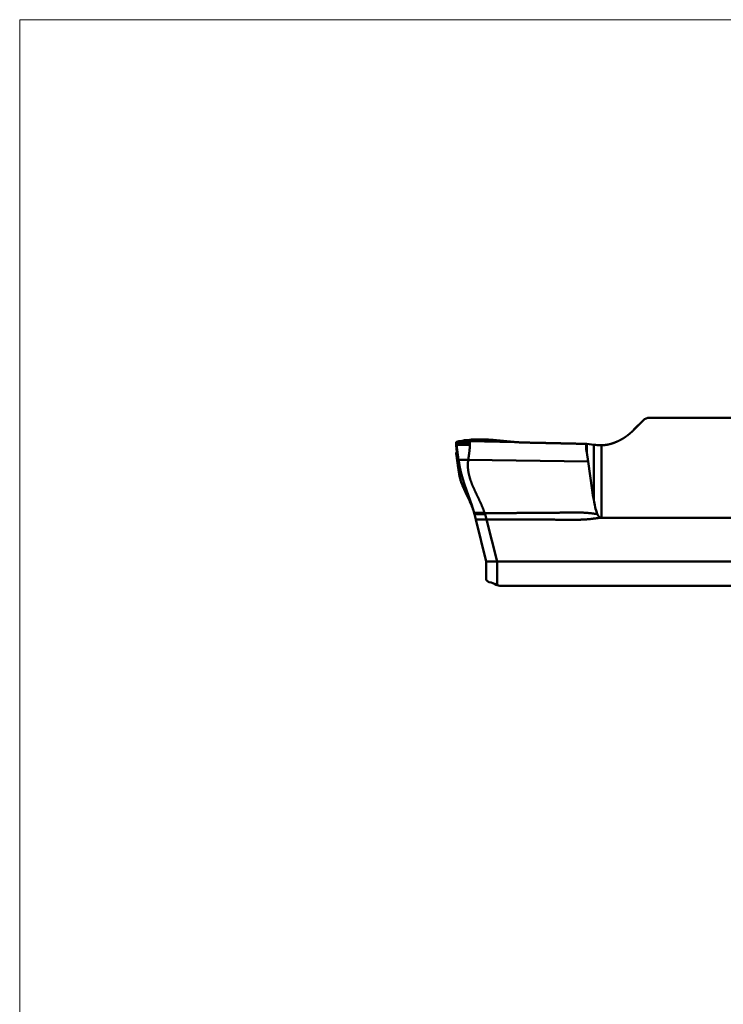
# Model space of a CAD drawing. Header units: inches. Extents: x -1.03 to 0.94, y -1.7 to 1.17.
# Tile 13 of 23: x -1.03 to -0.39, y 0.28 to 1.17. Entities that reach past the tile are written whole.
import ezdxf

# ---------------------------------------------------------------- set-up
doc = ezdxf.new("R2010")
doc.units = ezdxf.units.IN
doc.header["$LTSCALE"] = 0.03937
doc.header["$MEASUREMENT"] = 0
doc.layers.add('INFTOTAL', color=9, linetype='CONTINUOUS', lineweight=18)
doc.layers.add('SKVIEW1', color=4, linetype='CONTINUOUS', lineweight=50)

msp = doc.modelspace()

# ---------------------------------------------------------------- linework, layer by layer
at = {"layer": 'INFTOTAL'}
for p, q in [((-1.02698, -0.40062), (-1.02698, 1.17418)), ((-1.02698, 1.17418), (0.54782, 1.17418))]:
    msp.add_line(p, q, dxfattribs=at)
at = {"layer": 'SKVIEW1', "ltscale": 0.00759}
msp.add_line((-0.45922, 0.80939), (-0.46765, 0.80092), dxfattribs=at)
at = {"layer": 'SKVIEW1', "ltscale": 0.085622}
msp.add_line((-0.31871, 0.81174), (-0.45355, 0.81174), dxfattribs=at)
at = {"layer": 'SKVIEW1', "ltscale": 0.000705}
msp.add_line((-0.6294, 0.78822), (-0.62956, 0.78932), dxfattribs=at)
at = {"layer": 'SKVIEW1', "ltscale": 0.005837}
msp.add_line((-0.61733, 0.79046), (-0.62652, 0.79046), dxfattribs=at)
at = {"layer": 'SKVIEW1', "ltscale": 0.000776}
msp.add_line((-0.61733, 0.79046), (-0.61736, 0.79168), dxfattribs=at)
at = {"layer": 'SKVIEW1', "ltscale": 0.001423}
msp.add_line((-0.61724, 0.78822), (-0.61733, 0.79046), dxfattribs=at)
at = {"layer": 'SKVIEW1', "ltscale": 0.026103}
msp.add_line((-0.61733, 0.79046), (-0.57623, 0.78964), dxfattribs=at)
at = {"layer": 'SKVIEW1', "ltscale": 0.000537}
msp.add_line((-0.62954, 0.78025), (-0.62955, 0.77941), dxfattribs=at)
at = {"layer": 'SKVIEW1', "ltscale": 0.001447}
msp.add_line((-0.62906, 0.77803), (-0.62954, 0.78025), dxfattribs=at)
at = {"layer": 'SKVIEW1', "ltscale": 0.00041}
msp.add_line((-0.62953, 0.78025), (-0.62889, 0.78031), dxfattribs=at)
at = {"layer": 'SKVIEW1', "ltscale": 0.000149}
msp.add_line((-0.62925, 0.78717), (-0.62948, 0.7871), dxfattribs=at)
at = {"layer": 'SKVIEW1', "ltscale": 0.002671}
msp.add_line((-0.62948, 0.7871), (-0.62911, 0.78291), dxfattribs=at)
at = {"layer": 'SKVIEW1', "ltscale": 0.007726}
msp.add_line((-0.61724, 0.78822), (-0.6294, 0.78822), dxfattribs=at)
at = {"layer": 'SKVIEW1', "ltscale": 0.000671}
msp.add_line((-0.62925, 0.78717), (-0.6294, 0.78822), dxfattribs=at)
at = {"layer": 'SKVIEW1', "ltscale": 0.008762}
msp.add_line((-0.62731, 0.77351), (-0.62925, 0.78717), dxfattribs=at)
at = {"layer": 'SKVIEW1', "ltscale": 0.007662}
msp.add_line((-0.61719, 0.78717), (-0.62925, 0.78717), dxfattribs=at)
at = {"layer": 'SKVIEW1', "ltscale": 0.000665}
msp.add_line((-0.61719, 0.78717), (-0.61724, 0.78822), dxfattribs=at)
at = {"layer": 'SKVIEW1', "ltscale": 0.003218}
msp.add_line((-0.51122, 0.78796), (-0.51122, 0.78289), dxfattribs=at)
at = {"layer": 'SKVIEW1', "ltscale": 0.000408}
msp.add_line((-0.51122, 0.78795), (-0.51058, 0.78791), dxfattribs=at)
at = {"layer": 'SKVIEW1', "ltscale": 0.004025}
msp.add_line((-0.50428, 0.78714), (-0.51058, 0.78791), dxfattribs=at)
at = {"layer": 'SKVIEW1', "ltscale": 0.004861}
msp.add_line((-0.51058, 0.78026), (-0.51058, 0.78791), dxfattribs=at)
at = {"layer": 'SKVIEW1', "ltscale": 0.005283}
msp.add_line((-0.51058, 0.78026), (-0.50948, 0.77201), dxfattribs=at)
at = {"layer": 'SKVIEW1', "ltscale": 0.031838}
msp.add_line((-0.50428, 0.737), (-0.50428, 0.78714), dxfattribs=at)
at = {"layer": 'SKVIEW1', "ltscale": 0.000536}
msp.add_line((-0.49733, 0.78673), (-0.49817, 0.78673), dxfattribs=at)
at = {"layer": 'SKVIEW1', "ltscale": 0.041816}
msp.add_line((-0.49733, 0.72087), (-0.49733, 0.78673), dxfattribs=at)
at = {"layer": 'SKVIEW1', "ltscale": 0.000522}
msp.add_line((-0.62906, 0.77803), (-0.62881, 0.77725), dxfattribs=at)
at = {"layer": 'SKVIEW1', "ltscale": 0.005567}
msp.add_line((-0.61854, 0.77351), (-0.62731, 0.77351), dxfattribs=at)
at = {"layer": 'SKVIEW1', "ltscale": 0.069263}
msp.add_line((-0.61854, 0.77351), (-0.50948, 0.77201), dxfattribs=at)
at = {"layer": 'SKVIEW1', "ltscale": 0.000174}
msp.add_line((-0.61311, 0.72485), (-0.61318, 0.72511), dxfattribs=at)
at = {"layer": 'SKVIEW1', "ltscale": 0.006056}
msp.add_line((-0.60365, 0.72511), (-0.61318, 0.72511), dxfattribs=at)
at = {"layer": 'SKVIEW1', "ltscale": 0.000189}
msp.add_line((-0.61304, 0.72456), (-0.61311, 0.72485), dxfattribs=at)
at = {"layer": 'SKVIEW1', "ltscale": 0.000668}
msp.add_line((-0.61311, 0.72485), (-0.61285, 0.72383), dxfattribs=at)
at = {"layer": 'SKVIEW1', "ltscale": 0.00607}
msp.add_line((-0.60355, 0.72485), (-0.61311, 0.72485), dxfattribs=at)
at = {"layer": 'SKVIEW1', "ltscale": 0.000477}
msp.add_line((-0.61285, 0.72383), (-0.61304, 0.72456), dxfattribs=at)
at = {"layer": 'SKVIEW1', "ltscale": 0.006114}
msp.add_line((-0.60322, 0.72383), (-0.61285, 0.72383), dxfattribs=at)
at = {"layer": 'SKVIEW1', "ltscale": 0.003084}
msp.add_line((-0.61168, 0.71911), (-0.61285, 0.72383), dxfattribs=at)
at = {"layer": 'SKVIEW1', "ltscale": 0.024995}
for p, q in [((-0.60216, 0.68094), (-0.61168, 0.71914)), ((-0.59232, 0.68094), (-0.60184, 0.71914))]:
    msp.add_line(p, q, dxfattribs=at)
at = {"layer": 'SKVIEW1', "ltscale": 0.006232}
msp.add_line((-0.60186, 0.71911), (-0.61168, 0.71911), dxfattribs=at)
at = {"layer": 'SKVIEW1', "ltscale": 0.000178}
msp.add_line((-0.60365, 0.72511), (-0.60355, 0.72485), dxfattribs=at)
at = {"layer": 'SKVIEW1', "ltscale": 0.000681}
msp.add_line((-0.60355, 0.72485), (-0.60322, 0.72383), dxfattribs=at)
at = {"layer": 'SKVIEW1', "ltscale": 0.003115}
msp.add_line((-0.60322, 0.72383), (-0.60186, 0.71911), dxfattribs=at)
at = {"layer": 'SKVIEW1', "ltscale": 0.000316}
msp.add_line((-0.49733, 0.72076), (-0.49782, 0.7208), dxfattribs=at)
at = {"layer": 'SKVIEW1', "ltscale": 7.1e-05}
msp.add_line((-0.49733, 0.72076), (-0.49733, 0.72087), dxfattribs=at)
at = {"layer": 'SKVIEW1', "ltscale": 0.113418}
msp.add_line((-0.31871, 0.72076), (-0.49733, 0.72076), dxfattribs=at)
at = {"layer": 'SKVIEW1', "ltscale": 0.006249}
msp.add_line((-0.60216, 0.68094), (-0.59232, 0.68095), dxfattribs=at)
at = {"layer": 'SKVIEW1', "ltscale": 0.010357}
msp.add_line((-0.60216, 0.68095), (-0.60216, 0.66463), dxfattribs=at)
at = {"layer": 'SKVIEW1', "ltscale": 0.173739}
msp.add_line((-0.31871, 0.68095), (-0.59232, 0.68095), dxfattribs=at)
at = {"layer": 'SKVIEW1', "ltscale": 0.013745}
msp.add_line((-0.59232, 0.68095), (-0.59232, 0.6593), dxfattribs=at)
at = {"layer": 'SKVIEW1', "ltscale": 0.000866}
msp.add_line((-0.60216, 0.67234), (-0.60216, 0.67098), dxfattribs=at)
at = {"layer": 'SKVIEW1', "ltscale": 0.001066}
msp.add_line((-0.60216, 0.6693), (-0.60216, 0.67098), dxfattribs=at)
at = {"layer": 'SKVIEW1', "ltscale": 0.000917}
msp.add_line((-0.60216, 0.66785), (-0.60216, 0.6693), dxfattribs=at)
at = {"layer": 'SKVIEW1', "ltscale": 0.000226}
msp.add_line((-0.60216, 0.6675), (-0.60216, 0.66785), dxfattribs=at)
at = {"layer": 'SKVIEW1', "ltscale": 0.001377}
msp.add_line((-0.60216, 0.66533), (-0.60216, 0.6675), dxfattribs=at)
at = {"layer": 'SKVIEW1', "ltscale": 0.000503}
msp.add_line((-0.59302, 0.65967), (-0.59232, 0.6593), dxfattribs=at)
at = {"layer": 'SKVIEW1', "ltscale": 0.172074}
msp.add_line((-0.31871, 0.65874), (-0.5897, 0.65874), dxfattribs=at)
at = {"layer": 'SKVIEW1'}
for centre, radius, start, end in [((-0.45355, 0.80372), 0.00802, 90.00373, 135.07897), ((-0.615, 0.78877), 0.01457, 177.83229, 186.5581), ((-0.61159, 0.71205), 0.07983, 94.14584, 100.7843), ((-0.66239, 0.77794), 0.03362, 358.80946, 8.4953), ((-0.51714, 0.78017), 0.00653, 0.80457, 24.72115), ((-0.4968, 0.85472), 0.068, 263.67658, 268.84292), ((1.51733, 1.05368), 2.04628, 187.91179, 188.9028), ((-0.44562, 0.7446), 0.05913, 187.38101, 200.38852), ((-0.66926, 0.70927), 0.05826, 15.50525, 20.8055), ((-0.60216, 0.64457), 0.01765, 58.80496, 81.4429), ((-0.5897, 0.66516), 0.00642, 245.88474, 270)]:
    msp.add_arc(centre, radius, start, end, dxfattribs=at)
for points, degree, knots in [([(-0.49733, 0.78673), (-0.49535, 0.78674), (-0.49338, 0.78691), (-0.49142, 0.78723), (-0.48856, 0.78795), (-0.48579, 0.78894), (-0.48488, 0.78929), (-0.48216, 0.79042), (-0.47953, 0.79174), (-0.47781, 0.79271), (-0.47532, 0.79429), (-0.47297, 0.79608), (-0.4722, 0.7967), (-0.46897, 0.79946), (-0.46603, 0.80253), (-0.4638, 0.80479), (-0.46153, 0.80708), (-0.45923, 0.80939)], 5, [0, 0, 0, 0, 0, 0, 0.406273, 0.406273, 0.406273, 0.609029, 0.609029, 0.609029, 1.014578, 1.014578, 1.014578, 1.217107, 1.217107, 1.217107, 1.892947, 1.892947, 1.892947, 1.892947, 1.892947, 1.892947]), ([(-0.62652, 0.79046), (-0.6274, 0.79027), (-0.62817, 0.79008), (-0.6288, 0.78987), (-0.62932, 0.78964), (-0.62952, 0.78943), (-0.62955, 0.78939), (-0.62956, 0.78935), (-0.62956, 0.78932)], 5, [0, 0, 0, 0, 0, 0, 0.2748051, 0.2748051, 0.2748051, 0.3386276, 0.3386276, 0.3386276, 0.3386276, 0.3386276, 0.3386276]), ([(-0.61736, 0.79168), (-0.61655, 0.79175), (-0.61574, 0.79182), (-0.61491, 0.79188), (-0.60899, 0.79227), (-0.60306, 0.79211), (-0.59857, 0.79177), (-0.59124, 0.79108), (-0.58393, 0.79035), (-0.58072, 0.79003), (-0.57847, 0.78982), (-0.57623, 0.78964)], 5, [0, 0, 0, 0, 0, 0, 0.208518, 0.208518, 0.208518, 1.495632, 1.495632, 1.495632, 2.075079, 2.075079, 2.075079, 2.075079, 2.075079, 2.075079]), ([(-0.57623, 0.78964), (-0.5749, 0.78953), (-0.57357, 0.78943), (-0.57225, 0.78935), (-0.57024, 0.78926), (-0.56821, 0.7892), (-0.56754, 0.78918), (-0.56619, 0.78915), (-0.56483, 0.78912), (-0.56416, 0.7891), (-0.56208, 0.78906), (-0.56005, 0.78902), (-0.559, 0.789), (-0.55717, 0.78896), (-0.55516, 0.78892), (-0.55449, 0.7889), (-0.5518, 0.78885), (-0.5491, 0.78879), (-0.54708, 0.78874), (-0.54364, 0.78866), (-0.5402, 0.78859), (-0.53904, 0.78856), (-0.53661, 0.78851), (-0.5345, 0.78846), (-0.53352, 0.78844), (-0.53187, 0.78841), (-0.53001, 0.78837), (-0.52936, 0.78835), (-0.52534, 0.78826), (-0.52131, 0.78817), (-0.51795, 0.7881), (-0.51458, 0.78803), (-0.51122, 0.78795)], 5, [0, 0, 0, 0, 0, 0, 0.343782, 0.343782, 0.343782, 0.516154, 0.516154, 0.516154, 0.688525, 0.688525, 0.688525, 1.04079, 1.04079, 1.04079, 1.210792, 1.210792, 1.210792, 1.726044, 1.726044, 1.726044, 2.08635, 2.08635, 2.08635, 2.416031, 2.416031, 2.416031, 2.584304, 2.584304, 2.584304, 3.440577, 3.440577, 3.440577, 3.440577, 3.440577, 3.440577]), ([(-0.61854, 0.77351), (-0.61821, 0.77595), (-0.61791, 0.77841), (-0.61745, 0.78085), (-0.61717, 0.78359), (-0.61717, 0.78634), (-0.61717, 0.78662), (-0.61718, 0.7869), (-0.61719, 0.78717)], 5, [0, 0, 0, 0, 0, 0, 0.6271716, 0.6271716, 0.6271716, 0.6970252, 0.6970252, 0.6970252, 0.6970252, 0.6970252, 0.6970252]), ([(-0.61479, 0.72997), (-0.61659, 0.73474), (-0.6188, 0.73935), (-0.62112, 0.74388), (-0.62439, 0.75055), (-0.62639, 0.75768), (-0.62672, 0.75945), (-0.62749, 0.76473), (-0.62822, 0.77002), (-0.62867, 0.77315), (-0.62911, 0.77628), (-0.62955, 0.77941)], 5, [0, 0, 0, 0, 0, 0, 1.055618, 1.055618, 1.055618, 1.497902, 1.497902, 1.497902, 2.137779, 2.137779, 2.137779, 2.137779, 2.137779, 2.137779]), ([(-0.61478, 0.72995), (-0.61491, 0.7303), (-0.61518, 0.73099), (-0.61559, 0.73203), (-0.61602, 0.73307), (-0.61649, 0.73415), (-0.61699, 0.73528), (-0.61753, 0.73645), (-0.61807, 0.73762), (-0.61863, 0.73881), (-0.6192, 0.73999), (-0.61977, 0.74119), (-0.62035, 0.74239), (-0.62093, 0.7436), (-0.6215, 0.74482), (-0.62206, 0.74604), (-0.62262, 0.74728), (-0.62316, 0.74852), (-0.62368, 0.74976), (-0.62418, 0.751), (-0.62466, 0.75224), (-0.62511, 0.75351), (-0.62553, 0.7548), (-0.62591, 0.75609), (-0.62623, 0.75737), (-0.62651, 0.75865), (-0.62676, 0.75994), (-0.62698, 0.76124), (-0.62718, 0.76254), (-0.62736, 0.76385), (-0.62754, 0.76516), (-0.62772, 0.76647), (-0.6279, 0.76778), (-0.62809, 0.76909), (-0.62828, 0.77039), (-0.62847, 0.77169), (-0.62865, 0.77298), (-0.62883, 0.77427), (-0.62902, 0.77555), (-0.62919, 0.77683), (-0.62937, 0.77811), (-0.62949, 0.77897), (-0.62955, 0.77939)], 3, [0, 0, 0, 0, 0.028166, 0.056497, 0.085042, 0.113863, 0.146289, 0.178986, 0.211956, 0.245195, 0.278627, 0.312292, 0.346192, 0.380156, 0.414313, 0.448649, 0.482939, 0.517428, 0.551934, 0.58553, 0.619251, 0.653439, 0.688243, 0.722527, 0.755475, 0.788902, 0.822338, 0.85575, 0.889324, 0.922773, 0.956304, 0.989966, 1.023661, 1.057283, 1.090743, 1.123994, 1.157068, 1.190086, 1.222986, 1.255866, 1.288706, 1.321488, 1.321488, 1.321488, 1.321488]), ([(-0.61318, 0.72511), (-0.61331, 0.72559), (-0.61344, 0.72607), (-0.61357, 0.72655), (-0.61378, 0.72727), (-0.61399, 0.72799), (-0.61406, 0.72822), (-0.6142, 0.7287), (-0.61435, 0.72918), (-0.61442, 0.72942), (-0.61456, 0.72989), (-0.61472, 0.73038), (-0.61479, 0.73061), (-0.6149, 0.73096), (-0.61502, 0.73133), (-0.61506, 0.73144), (-0.61513, 0.73168), (-0.61521, 0.73192), (-0.61525, 0.73204), (-0.61533, 0.73227), (-0.61541, 0.73251), (-0.61545, 0.73263), (-0.61553, 0.73286), (-0.61561, 0.73311), (-0.61565, 0.73322), (-0.61572, 0.73346), (-0.6158, 0.7337), (-0.61584, 0.73381), (-0.61592, 0.73405), (-0.616, 0.73428), (-0.61604, 0.7344), (-0.61612, 0.73463), (-0.61621, 0.73487), (-0.61625, 0.73499), (-0.61633, 0.73522), (-0.61641, 0.73546), (-0.61645, 0.73557), (-0.61657, 0.73592), (-0.61669, 0.73627), (-0.61677, 0.73651), (-0.61702, 0.7372), (-0.61726, 0.7379), (-0.61742, 0.73835), (-0.61768, 0.73905), (-0.61792, 0.73973), (-0.618, 0.73996), (-0.61817, 0.74042), (-0.61833, 0.74087), (-0.61841, 0.74111), (-0.61858, 0.74157), (-0.61874, 0.74202), (-0.61883, 0.74225), (-0.61899, 0.74271), (-0.61915, 0.74317), (-0.61924, 0.7434), (-0.6194, 0.74386), (-0.61957, 0.74432), (-0.61965, 0.74455), (-0.61982, 0.74502), (-0.61998, 0.74548), (-0.62006, 0.74571), (-0.62031, 0.74641), (-0.62056, 0.7471), (-0.62072, 0.74758), (-0.62105, 0.74851), (-0.62138, 0.74947), (-0.62154, 0.74994), (-0.62174, 0.75053), (-0.62194, 0.75114), (-0.62198, 0.75126), (-0.62206, 0.7515), (-0.62215, 0.75175), (-0.62219, 0.75187), (-0.62231, 0.75223), (-0.62242, 0.75259), (-0.6225, 0.75283), (-0.62266, 0.75331), (-0.62281, 0.75379), (-0.62289, 0.75403), (-0.62301, 0.75439), (-0.62312, 0.75476), (-0.62316, 0.75488), (-0.62322, 0.75507), (-0.62327, 0.75526), (-0.62329, 0.75531), (-0.62333, 0.75544), (-0.62337, 0.75557), (-0.62339, 0.75562), (-0.62343, 0.75575), (-0.62347, 0.75588), (-0.62348, 0.75594), (-0.62352, 0.75607), (-0.62356, 0.7562), (-0.62358, 0.75625), (-0.62362, 0.75639), (-0.62366, 0.75652), (-0.62367, 0.75658), (-0.62372, 0.75672), (-0.62375, 0.75685), (-0.62377, 0.7569), (-0.62381, 0.75705), (-0.62385, 0.75717), (-0.62387, 0.75723), (-0.62391, 0.75737), (-0.62394, 0.75749), (-0.62396, 0.75756), (-0.624, 0.7577), (-0.62403, 0.75781), (-0.62405, 0.75788), (-0.62409, 0.75802), (-0.62413, 0.75813), (-0.62415, 0.75821), (-0.62418, 0.75834), (-0.62422, 0.75846), (-0.62424, 0.75854), (-0.62427, 0.75867), (-0.62431, 0.75878), (-0.62433, 0.75887), (-0.62436, 0.75899), (-0.6244, 0.75911), (-0.62442, 0.7592), (-0.62445, 0.75931), (-0.62449, 0.75944), (-0.62451, 0.75953), (-0.62454, 0.75964), (-0.62458, 0.75978), (-0.6246, 0.75985), (-0.62463, 0.75998), (-0.62467, 0.76011), (-0.62469, 0.76019), (-0.62472, 0.76031), (-0.62476, 0.76045), (-0.62478, 0.76051), (-0.62481, 0.76064), (-0.62485, 0.76078), (-0.62486, 0.76084), (-0.6249, 0.76097), (-0.62493, 0.76111), (-0.62495, 0.76116), (-0.62498, 0.76129), (-0.62501, 0.76143), (-0.62503, 0.76148), (-0.62506, 0.76161), (-0.62509, 0.76174), (-0.62511, 0.7618), (-0.62514, 0.76193), (-0.62517, 0.76206), (-0.62519, 0.76212), (-0.62523, 0.7623), (-0.62528, 0.7625), (-0.62531, 0.76262), (-0.62537, 0.76287), (-0.62543, 0.76312), (-0.62546, 0.76324), (-0.62555, 0.76361), (-0.62564, 0.76399), (-0.6257, 0.76424), (-0.62581, 0.76473), (-0.62592, 0.76523), (-0.62597, 0.76548), (-0.62632, 0.76711), (-0.62662, 0.76875), (-0.6269, 0.77069), (-0.6271, 0.77209), (-0.6273, 0.77348), (-0.62731, 0.77349), (-0.62731, 0.7735), (-0.62731, 0.77351)], 5, [0, 0, 0, 0, 0, 0, 0.169596, 0.169596, 0.169596, 0.254394, 0.254394, 0.254394, 0.339192, 0.339192, 0.339192, 0.424141, 0.424141, 0.424141, 0.466615, 0.466615, 0.466615, 0.509089, 0.509089, 0.509089, 0.551563, 0.551563, 0.551563, 0.594037, 0.594037, 0.594037, 0.636511, 0.636511, 0.636511, 0.678985, 0.678985, 0.678985, 0.721361, 0.721361, 0.721361, 0.763737, 0.763737, 0.763737, 0.84849, 0.84849, 0.84849, 1.017995, 1.017995, 1.017995, 1.102527, 1.102527, 1.102527, 1.187059, 1.187059, 1.187059, 1.271591, 1.271591, 1.271591, 1.356123, 1.356123, 1.356123, 1.440729, 1.440729, 1.440729, 1.525336, 1.525336, 1.525336, 1.69455, 1.69455, 1.69455, 1.864427, 1.864427, 1.864427, 1.906896, 1.906896, 1.906896, 1.949365, 1.949365, 1.949365, 2.034304, 2.034304, 2.034304, 2.119389, 2.119389, 2.119389, 2.161931, 2.161931, 2.161931, 2.183202, 2.183202, 2.183202, 2.204474, 2.204474, 2.204474, 2.225745, 2.225745, 2.225745, 2.247016, 2.247016, 2.247016, 2.268287, 2.268287, 2.268287, 2.289559, 2.289559, 2.289559, 2.31083, 2.31083, 2.31083, 2.332101, 2.332101, 2.332101, 2.353372, 2.353372, 2.353372, 2.374643, 2.374643, 2.374643, 2.395975, 2.395975, 2.395975, 2.417308, 2.417308, 2.417308, 2.438641, 2.438641, 2.438641, 2.459973, 2.459973, 2.459973, 2.481306, 2.481306, 2.481306, 2.502638, 2.502638, 2.502638, 2.523971, 2.523971, 2.523971, 2.545304, 2.545304, 2.545304, 2.566637, 2.566637, 2.566637, 2.58797, 2.58797, 2.58797, 2.609302, 2.609302, 2.609302, 2.630635, 2.630635, 2.630635, 2.673301, 2.673301, 2.673301, 2.715966, 2.715966, 2.715966, 2.801166, 2.801166, 2.801166, 2.886366, 2.886366, 2.886366, 3.360611, 3.360611, 3.360611, 3.364212, 3.364212, 3.364212, 3.364212, 3.364212, 3.364212]), ([(-0.60365, 0.72511), (-0.60467, 0.728), (-0.60573, 0.73088), (-0.60708, 0.73387), (-0.60926, 0.73847), (-0.61144, 0.74298), (-0.61242, 0.74503), (-0.61454, 0.74965), (-0.61641, 0.75441), (-0.61739, 0.75738), (-0.61836, 0.76137), (-0.61882, 0.76541), (-0.61889, 0.76642), (-0.61898, 0.76845), (-0.61891, 0.77048), (-0.61882, 0.7715), (-0.61868, 0.77251), (-0.61854, 0.77351)], 5, [0, 0, 0, 0, 0, 0, 0.783984, 0.783984, 0.783984, 1.28984, 1.28984, 1.28984, 2.072379, 2.072379, 2.072379, 2.332552, 2.332552, 2.332552, 2.591618, 2.591618, 2.591618, 2.591618, 2.591618, 2.591618]), ([(-0.50102, 0.72401), (-0.50512, 0.72461), (-0.50922, 0.72516), (-0.51325, 0.72549), (-0.51943, 0.7255), (-0.5256, 0.72541), (-0.52765, 0.7254), (-0.54407, 0.72525), (-0.56048, 0.72512), (-0.57484, 0.72502), (-0.58919, 0.72493), (-0.60355, 0.72485)], 5, [0, 0, 0, 0, 0, 0, 1.230479, 1.230479, 1.230479, 1.84276, 1.84276, 1.84276, 6.126476, 6.126476, 6.126476, 6.126476, 6.126476, 6.126476]), ([(-0.49782, 0.7208), (-0.50024, 0.72046), (-0.50267, 0.72011), (-0.50509, 0.71979), (-0.50944, 0.7193), (-0.5138, 0.71902), (-0.51573, 0.71894), (-0.51814, 0.7189), (-0.52056, 0.7189), (-0.52104, 0.7189), (-0.522, 0.7189), (-0.52297, 0.7189), (-0.52345, 0.7189), (-0.5249, 0.71891), (-0.52634, 0.71891), (-0.52731, 0.71892), (-0.54279, 0.71897), (-0.55828, 0.71901), (-0.5728, 0.71905), (-0.58732, 0.71908), (-0.60184, 0.71911)], 5, [13.249628, 13.249628, 13.249628, 13.249628, 13.249628, 13.249628, 13.906871, 13.906871, 13.906871, 14.427873, 14.427873, 14.427873, 14.558086, 14.558086, 14.558086, 14.6883, 14.6883, 14.6883, 14.948726, 14.948726, 14.948726, 18.868907, 18.868907, 18.868907, 18.868907, 18.868907, 18.868907]), ([(-0.49782, 0.7208), (-0.49814, 0.72086), (-0.49836, 0.72095), (-0.49855, 0.72102), (-0.4993, 0.72143), (-0.49979, 0.72194), (-0.50011, 0.72232), (-0.50049, 0.72291), (-0.50081, 0.72353), (-0.50088, 0.72369), (-0.50096, 0.72385), (-0.50102, 0.72401)], 5, [0, 0, 0, 0, 0, 0, 0.328381, 0.328381, 0.328381, 1.318046, 1.318046, 1.318046, 1.644152, 1.644152, 1.644152, 1.644152, 1.644152, 1.644152]), ([(-0.59953, 0.66202), (-0.60031, 0.66244), (-0.60098, 0.66284), (-0.60151, 0.66325), (-0.60196, 0.66378), (-0.60213, 0.66433), (-0.60215, 0.66443), (-0.60216, 0.66453), (-0.60216, 0.66463)], 5, [0, 0, 0, 0, 0, 0, 0.2414106, 0.2414106, 0.2414106, 0.2974405, 0.2974405, 0.2974405, 0.2974405, 0.2974405, 0.2974405])]:
    msp.add_open_spline(points, degree=degree, knots=knots, dxfattribs=at)

doc.saveas('drawing.dxf')
